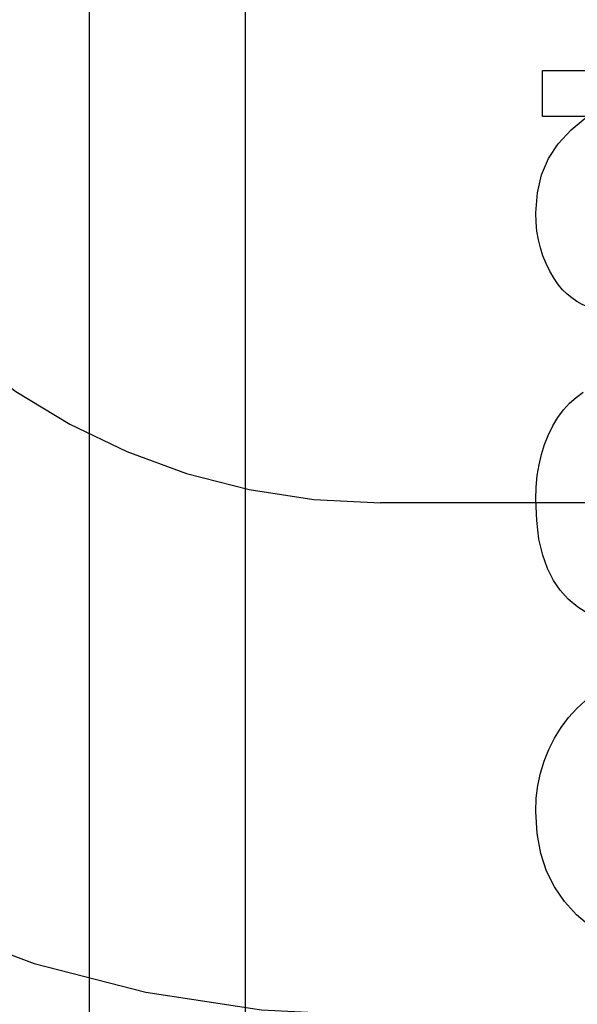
# Model space of a CAD drawing. Header units: inches. Extents: x 0 to 283, y 0 to 183.
# Tile 31 of 79: x 89.902 to 90.021, y 100.533 to 100.744. Entities that reach past the tile are written whole.
import ezdxf

# ---------------------------------------------------------------- set-up
doc = ezdxf.new("R2010")
doc.units = ezdxf.units.IN
doc.header["$LTSCALE"] = 15.583333
doc.header["$MEASUREMENT"] = 0
doc.linetypes.add('HIDDEN', pattern=[0.2, 0.1, -0.1])
doc.layers.add('DEFAULT_2', color=8, linetype='HIDDEN')
doc.layers.add('MAIN_DOOR_ASSEMBLY', color=7, linetype='CONTINUOUS')

msp = doc.modelspace()

# ---------------------------------------------------------------- linework, layer by layer
at = {"layer": 'DEFAULT_2', "color": 8, "linetype": 'HIDDEN'}
for p, q in [((89.97897, 97.6711), (89.97897, 103.17161)), ((89.91647, 100.32295), (89.91647, 101.066)), ((90.01375, 100.72315), (90.01375, 100.73304)), ((90.01375, 100.73304), (90.07895, 100.73304)), ((90.02333, 100.72315), (90.01375, 100.72315)), ((90.47897, 100.64028), (89.97897, 100.64028))]:
    msp.add_line(p, q, dxfattribs=at)
for points in [[(90.01228, 100.70246), (90.01262, 100.70676), (90.01354, 100.71066), (90.01499, 100.71412), (90.01706, 100.7173), (90.01985, 100.72032), (90.02333, 100.72315)], [(90.01449, 100.69166), (90.01383, 100.69329), (90.01329, 100.69498), (90.01285, 100.69673), (90.01254, 100.69856), (90.01235, 100.70047), (90.01228, 100.70246)], [(90.02001, 100.68423), (90.01902, 100.68502), (90.01805, 100.68599), (90.01711, 100.68712), (90.0162, 100.68843), (90.01532, 100.68995), (90.01449, 100.69166)], [(90.02823, 100.6808), (90.02655, 100.68121), (90.02499, 100.68169), (90.02357, 100.68224), (90.02227, 100.68285), (90.02108, 100.68351), (90.02001, 100.68423)], [(90.01494, 100.65475), (90.01595, 100.6568), (90.01705, 100.65863), (90.01824, 100.66023), (90.01954, 100.66165), (90.02095, 100.66292), (90.02247, 100.66403)], [(90.01228, 100.64101), (90.01237, 100.64365), (90.01261, 100.64614), (90.013, 100.64848), (90.01352, 100.65069), (90.01417, 100.65278), (90.01494, 100.65475)], [(90.01754, 100.6216), (90.01607, 100.62367), (90.01482, 100.62619), (90.01377, 100.62911), (90.01297, 100.63253), (90.01248, 100.6365), (90.01228, 100.64101)], [(90.03321, 100.61314), (90.02958, 100.614), (90.02639, 100.61508), (90.02367, 100.6164), (90.02133, 100.61794), (90.01927, 100.61967), (90.01754, 100.6216)], [(90.01627, 100.58981), (90.01771, 100.59215), (90.01931, 100.59427), (90.02107, 100.59618), (90.02299, 100.59789), (90.02512, 100.59943), (90.02744, 100.6008)], [(90.01228, 100.57409), (90.0124, 100.57694), (90.01274, 100.57968), (90.01329, 100.58232), (90.01407, 100.58488), (90.01506, 100.58738), (90.01627, 100.58981)], [(90.02104, 100.55192), (90.01843, 100.55479), (90.01627, 100.55795), (90.01458, 100.56134), (90.01335, 100.5651), (90.01258, 100.56937), (90.01228, 100.57409)], [(90.04635, 100.54352), (90.04046, 100.54385), (90.03529, 100.54463), (90.0309, 100.54589), (90.02713, 100.54755), (90.02382, 100.54955), (90.02104, 100.55192)]]:
    msp.add_lwpolyline(points, dxfattribs=at)
for radius in [0.25, 0.14]:
    msp.add_arc((89.97897, 100.78028), radius, 90, 270, dxfattribs=at)
at = {"layer": 'MAIN_DOOR_ASSEMBLY', "color": 3, "linetype": 'Continuous'}
msp.add_line((89.94997, 91.05495), (89.94997, 110.22161), dxfattribs=at)

doc.saveas('drawing.dxf')
